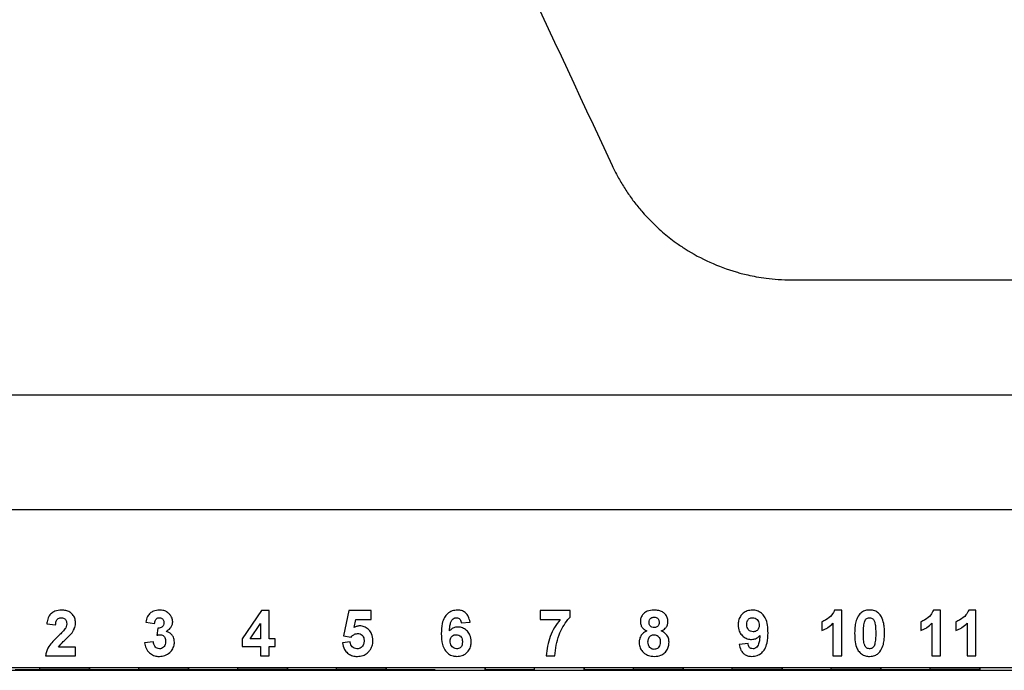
# Model space of a CAD drawing. Header units: millimetres. Extents: x 51 to 353, y -23 to 217.
# Tile 45 of 147: x 141.27 to 151.22, y 92.5 to 99.07. Entities that reach past the tile are written whole.
import ezdxf

# ---------------------------------------------------------------- set-up
doc = ezdxf.new("R2010")
doc.units = ezdxf.units.MM

msp = doc.modelspace()

# ---------------------------------------------------------------- linework, layer by layer
at = {"color": 7, "linetype": 'Continuous', "lineweight": 25}
for p, q in [((149.0688, 96.4431), (162.5517, 96.4431)), ((168.6717, 95.2779), (136.8804, 95.2779)), ((140.4933, 94.1229), (158.2002, 94.1229)), ((141.2775, 94.1229), (142.4559, 94.1229)), ((142.2831, 94.1229), (143.6559, 94.1229)), ((143.4831, 94.1229), (144.8559, 94.1229)), ((144.6831, 94.1229), (146.0559, 94.1229)), ((146.0909, 94.1229), (147.2559, 94.1229)), ((147.2909, 94.1229), (148.4559, 94.1229)), ((148.4909, 94.1229), (149.6559, 94.1229)), ((149.6635, 94.1229), (150.8559, 94.1229)), ((150.8635, 94.1229), (152.0559, 94.1229)), ((143.7123, 93.0992), (143.5168, 92.8145)), ((143.7895, 93.0992), (143.7123, 93.0992)), ((143.7895, 92.8147), (143.7895, 93.0992)), ((144.5939, 93.0992), (144.5406, 92.8434)), ((144.8191, 93.0992), (144.5939, 93.0992)), ((144.8191, 93.0103), (144.8191, 93.0992)), ((146.831, 93.0992), (146.5287, 93.0992)), ((146.5287, 93.0992), (146.5287, 93.0103)), ((146.831, 93.034), (146.831, 93.0992)), ((149.5761, 93.1052), (149.5048, 93.1052)), ((149.5761, 92.6429), (149.5761, 93.1052)), ((150.5761, 93.1052), (150.5048, 93.1052)), ((150.5761, 92.6429), (150.5761, 93.1052)), ((150.9317, 93.1052), (150.8604, 93.1052)), ((150.9317, 92.6429), (150.9317, 93.1052)), ((141.5406, 92.9657), (141.6295, 92.957)), ((142.5406, 92.9822), (142.6295, 92.9688)), ((143.5948, 92.8147), (143.7006, 92.9687)), ((143.7006, 92.9687), (143.7006, 92.8147)), ((144.6471, 92.9278), (144.6652, 93.0103)), ((144.6652, 93.0103), (144.8191, 93.0103)), ((145.7302, 92.9748), (145.8191, 92.9845)), ((146.5287, 93.0103), (146.7303, 93.0103)), ((149.3746, 92.9866), (149.3746, 92.8977)), ((149.4872, 92.972), (149.4872, 92.6429)), ((150.3746, 92.9866), (150.3746, 92.8977)), ((150.4872, 92.972), (150.4872, 92.6429)), ((150.7302, 92.9866), (150.7302, 92.8977)), ((150.8428, 92.972), (150.8428, 92.6429)), ((142.6615, 92.9214), (142.6532, 92.8497)), ((142.6176, 92.7851), (142.5287, 92.7742)), ((143.5168, 92.8145), (143.5168, 92.7377)), ((143.7006, 92.8147), (143.5948, 92.8147)), ((143.8488, 92.8147), (143.7895, 92.8147)), ((143.8488, 92.7377), (143.8488, 92.8147)), ((144.6058, 92.7851), (144.5287, 92.7751)), ((144.5406, 92.8434), (144.6182, 92.8325)), ((148.6295, 92.7673), (148.5406, 92.7575)), ((141.831, 92.7318), (141.6592, 92.7318)), ((141.831, 92.6429), (141.831, 92.7318)), ((143.5168, 92.7377), (143.7006, 92.7377)), ((143.7006, 92.7377), (143.7006, 92.6429)), ((143.7895, 92.6429), (143.7895, 92.7377)), ((143.7895, 92.7377), (143.8488, 92.7377)), ((141.5287, 92.6429), (141.831, 92.6429)), ((143.7006, 92.6429), (143.7895, 92.6429)), ((146.588, 92.6429), (146.6769, 92.6429)), ((149.4872, 92.6429), (149.5761, 92.6429)), ((150.4872, 92.6429), (150.5761, 92.6429)), ((150.8428, 92.6429), (150.9317, 92.6429)), ((140.2197, 92.4962), (153.2197, 92.4962)), ((141.6892, 92.5229), (140.6892, 92.5229)), ((141.4669, 92.5228), (141.4669, 92.5026)), ((141.9726, 92.5039), (141.4669, 92.5039)), ((142.6892, 92.5229), (141.6892, 92.5229)), ((141.9726, 92.5028), (141.9726, 92.5229)), ((141.9726, 92.5228), (141.9726, 92.5026)), ((141.9726, 92.5026), (141.9726, 92.5028)), ((142.4669, 92.5026), (141.9726, 92.5026)), ((142.4669, 92.5228), (142.4669, 92.5026)), ((142.9726, 92.5039), (142.4669, 92.5039)), ((143.6892, 92.5229), (142.6892, 92.5229)), ((142.9726, 92.5028), (142.9726, 92.5229)), ((142.9726, 92.5228), (142.9726, 92.5026)), ((142.9726, 92.5026), (142.9726, 92.5028)), ((143.4669, 92.5026), (142.9726, 92.5026)), ((143.4669, 92.5228), (143.4669, 92.5026)), ((143.9726, 92.5039), (143.4669, 92.5039)), ((144.6892, 92.5229), (143.6892, 92.5229)), ((143.9726, 92.5028), (143.9726, 92.5229)), ((143.9726, 92.5228), (143.9726, 92.5026)), ((144.4669, 92.5026), (143.9726, 92.5026)), ((144.4669, 92.5228), (144.4669, 92.5026)), ((144.9726, 92.5039), (144.4669, 92.5039)), ((145.6892, 92.5229), (144.6892, 92.5229)), ((144.9726, 92.5028), (144.9726, 92.5229)), ((144.9726, 92.5228), (144.9726, 92.5026)), ((144.9726, 92.5026), (144.9726, 92.5028)), ((145.4669, 92.5026), (144.9726, 92.5026)), ((146.6886, 92.5229), (145.6892, 92.5229)), ((145.9726, 92.5028), (145.9726, 92.5229)), ((145.9726, 92.5228), (145.9726, 92.5026)), ((146.4669, 92.5026), (145.9726, 92.5026)), ((146.4669, 92.5228), (146.4669, 92.5026)), ((147.6892, 92.5229), (146.6886, 92.5229)), ((146.9726, 92.5028), (146.9726, 92.5229)), ((146.9726, 92.5228), (146.9726, 92.5026)), ((146.9726, 92.5026), (146.9726, 92.5028)), ((147.4669, 92.5026), (146.9726, 92.5026)), ((147.4669, 92.5228), (147.4669, 92.5026)), ((147.9726, 92.5039), (147.4669, 92.5039)), ((148.6892, 92.5229), (147.6892, 92.5229)), ((147.9726, 92.5028), (147.9726, 92.5229)), ((147.9726, 92.5228), (147.9726, 92.5026)), ((148.4669, 92.5026), (147.9726, 92.5026)), ((148.4669, 92.5228), (148.4669, 92.5026)), ((148.9726, 92.5039), (148.4669, 92.5039)), ((149.6892, 92.5229), (148.6892, 92.5229)), ((148.9726, 92.5028), (148.9726, 92.5229)), ((148.9726, 92.5228), (148.9726, 92.5026)), ((148.9726, 92.5026), (148.9726, 92.5028)), ((149.4669, 92.5026), (148.9726, 92.5026)), ((149.4669, 92.5228), (149.4669, 92.5026)), ((149.9726, 92.5039), (149.4669, 92.5039)), ((150.6892, 92.5229), (149.6892, 92.5229)), ((149.9726, 92.5028), (149.9726, 92.5229)), ((149.9726, 92.5228), (149.9726, 92.5026)), ((149.9726, 92.5026), (149.9726, 92.5028)), ((150.4669, 92.5026), (149.9726, 92.5026)), ((150.4669, 92.5228), (150.4669, 92.5026)), ((150.9726, 92.5039), (150.4669, 92.5039)), ((151.6892, 92.5229), (150.6892, 92.5229)), ((150.9726, 92.5028), (150.9726, 92.5229)), ((150.9726, 92.5228), (150.9726, 92.5026)), ((150.9726, 92.5026), (150.9726, 92.5028))]:
    msp.add_line(p, q, dxfattribs=at)
at = {"color": 8, "linetype": 'Continuous', "lineweight": 25}
msp.add_line((141.4669, 92.5026), (141.2197, 92.5026), dxfattribs=at)
at = {"color": 7, "linetype": 'Continuous', "lineweight": 25}
msp.add_open_spline([(145.1849, 102.0394), (145.8761, 100.5579), (146.5665, 99.0771), (147.256, 97.5978)], degree=3, dxfattribs=at)
for points, knots in [([(147.256, 97.5978), (147.2651, 97.5788), (147.2833, 97.5408), (147.3128, 97.4849), (147.3439, 97.43), (147.3768, 97.3762), (147.4112, 97.3236), (147.4473, 97.272), (147.4848, 97.2217), (147.5239, 97.1727), (147.5714, 97.1167), (147.6494, 97.0318), (147.76, 96.9272), (147.8841, 96.8294), (148.041, 96.7231), (148.2409, 96.6153), (148.4352, 96.5435), (148.5653, 96.5073), (148.6326, 96.4909), (148.7169, 96.4736), (148.8186, 96.4578), (148.9378, 96.4455), (149.0232, 96.444), (149.0688, 96.4432)], [0, 0, 0, 0, 0.027925, 0.055814, 0.083668, 0.111486, 0.13927, 0.167017, 0.194728, 0.222401, 0.250035, 0.291913, 0.374953, 0.451134, 0.500675, 0.625499, 0.750395, 0.77346, 0.803942, 0.841839, 0.887149, 0.939868, 1, 1, 1, 1]), ([(141.6891, 93.1052), (141.6665, 93.1031), (141.6298, 93.0999), (141.5854, 93.0735), (141.5561, 93.0368), (141.5446, 92.9982), (141.5415, 92.973), (141.5406, 92.9657)], [0, 0, 0, 0, 0.295363, 0.479511, 0.664924, 0.902479, 1, 1, 1, 1]), ([(141.831, 92.9794), (141.8297, 92.994), (141.8273, 93.0233), (141.8046, 93.0601), (141.7727, 93.0874), (141.7329, 93.1029), (141.7039, 93.1044), (141.6891, 93.1052)], [0, 0, 0, 0, 0.204396, 0.410791, 0.591274, 0.79069, 1, 1, 1, 1]), ([(142.6795, 93.1052), (142.6589, 93.1031), (142.6248, 93.0997), (142.5833, 93.0745), (142.5534, 93.0361), (142.5454, 93.0025), (142.5406, 92.9822)], [0, 0, 0, 0, 0.300315, 0.497732, 0.696361, 1, 1, 1, 1]), ([(142.7815, 93.0636), (142.7747, 93.0701), (142.758, 93.086), (142.7227, 93.1023), (142.6943, 93.1042), (142.6795, 93.1052)], [0, 0, 0, 0, 0.250154, 0.608775, 1, 1, 1, 1]), ([(142.8132, 92.9866), (142.8128, 92.9938), (142.8118, 93.0126), (142.8011, 93.0399), (142.7876, 93.0562), (142.7815, 93.0636)], [0, 0, 0, 0, 0.251985, 0.664982, 1, 1, 1, 1]), ([(145.6922, 93.1052), (145.674, 93.1036), (145.6373, 93.1005), (145.5916, 93.0717), (145.5554, 93.0275), (145.532, 92.9579), (145.5299, 92.9016), (145.5287, 92.8678)], [0, 0, 0, 0, 0.167169, 0.336126, 0.481378, 0.688426, 1, 1, 1, 1]), ([(145.8191, 92.9845), (145.8147, 93.0044), (145.8073, 93.0375), (145.7782, 93.0759), (145.7442, 93.0979), (145.7138, 93.1047), (145.6967, 93.1051), (145.6922, 93.1052)], [0, 0, 0, 0, 0.31333, 0.522835, 0.733021, 0.931239, 1, 1, 1, 1]), ([(147.6798, 93.1052), (147.6555, 93.1035), (147.6181, 93.1009), (147.5751, 93.0735), (147.5512, 93.043), (147.5414, 93.0124), (147.5408, 92.9941), (147.5406, 92.9881)], [0, 0, 0, 0, 0.351149, 0.540437, 0.730122, 0.912182, 1, 1, 1, 1]), ([(147.8191, 92.9881), (147.8179, 93.0018), (147.8155, 93.0294), (147.7937, 93.0638), (147.7635, 93.0882), (147.7248, 93.103), (147.6958, 93.1044), (147.6798, 93.1052)], [0, 0, 0, 0, 0.200321, 0.402624, 0.576069, 0.765668, 1, 1, 1, 1]), ([(148.6738, 93.1052), (148.6556, 93.1037), (148.6223, 93.1009), (148.5796, 93.0761), (148.5489, 93.0417), (148.5311, 92.9992), (148.5295, 92.9691), (148.5287, 92.9547)], [0, 0, 0, 0, 0.231022, 0.423605, 0.615856, 0.815389, 1, 1, 1, 1]), ([(148.831, 92.8738), (148.8301, 92.8996), (148.8285, 92.9514), (148.8113, 93.0193), (148.7753, 93.0678), (148.7344, 93.096), (148.6981, 93.1045), (148.6783, 93.105), (148.6738, 93.1052)], [0, 0, 0, 0, 0.245983, 0.493967, 0.652452, 0.811075, 0.95751, 1, 1, 1, 1]), ([(149.5048, 93.1052), (149.4963, 93.0881), (149.4762, 93.0475), (149.4262, 93.0097), (149.3885, 92.9928), (149.3746, 92.9866)], [0, 0, 0, 0, 0.313512, 0.746014, 1, 1, 1, 1]), ([(149.8576, 93.1052), (149.8477, 93.1047), (149.823, 93.1035), (149.784, 93.0905), (149.7629, 93.069), (149.7523, 93.0582)], [0, 0, 0, 0, 0.251444, 0.622344, 1, 1, 1, 1]), ([(149.9634, 93.0576), (149.9529, 93.0684), (149.9319, 93.09), (149.8928, 93.1035), (149.8677, 93.1047), (149.8576, 93.1052)], [0, 0, 0, 0, 0.371951, 0.746728, 1, 1, 1, 1]), ([(150.5048, 93.1052), (150.4963, 93.0881), (150.4762, 93.0475), (150.4262, 93.0097), (150.3885, 92.9928), (150.3746, 92.9866)], [0, 0, 0, 0, 0.313512, 0.746014, 1, 1, 1, 1]), ([(150.8604, 93.1052), (150.852, 93.0881), (150.8318, 93.0475), (150.7818, 93.0097), (150.7442, 92.9928), (150.7302, 92.9866)], [0, 0, 0, 0, 0.313512, 0.746014, 1, 1, 1, 1]), ([(141.6295, 92.957), (141.6306, 92.9687), (141.6324, 92.9866), (141.6428, 93.0086), (141.656, 93.0209), (141.6717, 93.0273), (141.6822, 93.0278), (141.6872, 93.0281)], [0, 0, 0, 0, 0.340682, 0.517654, 0.696495, 0.852607, 1, 1, 1, 1]), ([(141.6872, 93.0281), (141.6953, 93.0275), (141.7088, 93.0264), (141.7248, 93.0161), (141.7349, 93.0035), (141.7412, 92.9868), (141.7418, 92.9744), (141.7421, 92.9674)], [0, 0, 0, 0, 0.258332, 0.429838, 0.601394, 0.774908, 1, 1, 1, 1]), ([(141.7421, 92.9674), (141.7418, 92.9627), (141.741, 92.9487), (141.7344, 92.9305), (141.7271, 92.9183), (141.7245, 92.914)], [0, 0, 0, 0, 0.252057, 0.736239, 1, 1, 1, 1]), ([(141.7862, 92.8635), (141.7924, 92.872), (141.805, 92.8891), (141.8233, 92.924), (141.8305, 92.9555), (141.8309, 92.9765), (141.831, 92.9794)], [0, 0, 0, 0, 0.2513, 0.502995, 0.930606, 1, 1, 1, 1]), ([(142.6295, 92.9688), (142.6316, 92.9812), (142.6347, 92.9991), (142.6498, 93.0175), (142.664, 93.0266), (142.6749, 93.0276), (142.6802, 93.0281)], [0, 0, 0, 0, 0.4269303, 0.6215558, 0.8174349, 1, 1, 1, 1]), ([(142.7243, 92.9788), (142.7236, 92.9703), (142.7224, 92.9559), (142.7115, 92.9385), (142.6969, 92.9268), (142.6792, 92.9216), (142.667, 92.9215), (142.6615, 92.9214)], [0, 0, 0, 0, 0.261407, 0.441018, 0.621373, 0.829882, 1, 1, 1, 1]), ([(142.6802, 93.0281), (142.6867, 93.0275), (142.6977, 93.0265), (142.7107, 93.0173), (142.7191, 93.0061), (142.7237, 92.9928), (142.7241, 92.9834), (142.7243, 92.9788)], [0, 0, 0, 0, 0.257136, 0.439975, 0.622287, 0.816455, 1, 1, 1, 1]), ([(142.7467, 92.8895), (142.762, 92.8991), (142.7863, 92.9145), (142.8076, 92.9483), (142.8127, 92.9716), (142.8131, 92.9844), (142.8132, 92.9866)], [0, 0, 0, 0, 0.431908, 0.688585, 0.945733, 1, 1, 1, 1]), ([(145.6108, 92.8946), (145.6119, 92.9085), (145.6141, 92.9363), (145.6205, 92.9728), (145.6325, 93.0013), (145.6481, 93.0177), (145.6646, 93.0267), (145.6757, 93.0277), (145.6809, 93.0281)], [0, 0, 0, 0, 0.251779, 0.504099, 0.668858, 0.80096, 0.906607, 1, 1, 1, 1]), ([(145.6809, 93.0281), (145.688, 93.0274), (145.7, 93.0263), (145.714, 93.0165), (145.724, 93.0029), (145.7284, 92.9881), (145.7298, 92.9779), (145.7302, 92.9748)], [0, 0, 0, 0, 0.2626535, 0.4392004, 0.6154438, 0.8825072, 1, 1, 1, 1]), ([(146.7303, 93.0103), (146.7103, 92.9834), (146.6702, 92.9296), (146.6113, 92.8085), (146.5973, 92.7089), (146.588, 92.6429)], [0, 0, 0, 0, 0.251544, 0.503196, 1, 1, 1, 1]), ([(146.6769, 92.6429), (146.6796, 92.6789), (146.6852, 92.7508), (146.7247, 92.8766), (146.7751, 92.9734), (146.8232, 93.0256), (146.831, 93.034)], [0, 0, 0, 0, 0.252045, 0.503514, 0.919614, 1, 1, 1, 1]), ([(147.5406, 92.9881), (147.5418, 92.9755), (147.5442, 92.9524), (147.562, 92.9229), (147.5843, 92.9046), (147.6006, 92.8972), (147.6073, 92.8942)], [0, 0, 0, 0, 0.305615, 0.562777, 0.819917, 1, 1, 1, 1]), ([(147.6295, 92.9812), (147.6301, 92.9893), (147.6312, 93.0029), (147.6417, 93.0191), (147.6543, 93.0291), (147.668, 93.0335), (147.6767, 93.0339), (147.6804, 93.034)], [0, 0, 0, 0, 0.292396, 0.487796, 0.683465, 0.866322, 1, 1, 1, 1]), ([(147.6796, 92.9274), (147.6722, 92.928), (147.6599, 92.929), (147.6451, 92.9384), (147.6359, 92.95), (147.6302, 92.9648), (147.6297, 92.9754), (147.6295, 92.9812)], [0, 0, 0, 0, 0.262869, 0.439214, 0.615781, 0.793154, 1, 1, 1, 1]), ([(147.7302, 92.9814), (147.7297, 92.9736), (147.7288, 92.9605), (147.7198, 92.9441), (147.7079, 92.9337), (147.6938, 92.9281), (147.6842, 92.9276), (147.6796, 92.9274)], [0, 0, 0, 0, 0.277621, 0.466396, 0.655779, 0.833345, 1, 1, 1, 1]), ([(147.6804, 93.034), (147.6877, 93.0334), (147.7, 93.0323), (147.7148, 93.0225), (147.7244, 93.0103), (147.7296, 92.996), (147.73, 92.9861), (147.7302, 92.9814)], [0, 0, 0, 0, 0.264602, 0.449894, 0.634514, 0.829914, 1, 1, 1, 1]), ([(147.7517, 92.8942), (147.7664, 92.9019), (147.7906, 92.9146), (147.8122, 92.9467), (147.8185, 92.9709), (147.819, 92.9848), (147.8191, 92.9881)], [0, 0, 0, 0, 0.398759, 0.658876, 0.919366, 1, 1, 1, 1]), ([(148.6176, 92.9586), (148.6181, 92.9693), (148.619, 92.986), (148.6283, 93.007), (148.6414, 93.0189), (148.6576, 93.0268), (148.6694, 93.0277), (148.6757, 93.0281)], [0, 0, 0, 0, 0.311761, 0.483631, 0.657146, 0.817577, 1, 1, 1, 1]), ([(148.6757, 93.0281), (148.6849, 93.027), (148.7021, 93.0249), (148.7227, 93.0094), (148.7372, 92.9887), (148.7418, 92.9683), (148.742, 92.9558), (148.7421, 92.9524)], [0, 0, 0, 0, 0.243443, 0.455646, 0.6669653, 0.9090947, 1, 1, 1, 1]), ([(149.3746, 92.8977), (149.3851, 92.902), (149.4062, 92.9106), (149.4456, 92.9334), (149.4706, 92.9566), (149.4872, 92.972)], [0, 0, 0, 0, 0.250756, 0.501665, 1, 1, 1, 1]), ([(149.7523, 93.0582), (149.741, 93.0392), (149.7205, 93.0045), (149.7087, 92.9397), (149.7073, 92.8967), (149.7065, 92.8718)], [0, 0, 0, 0, 0.336633, 0.616306, 1, 1, 1, 1]), ([(149.7954, 92.8709), (149.7955, 92.8803), (149.7957, 92.899), (149.7969, 92.9366), (149.8019, 92.9643), (149.8053, 92.9827)], [0, 0, 0, 0, 0.250466, 0.50096, 1, 1, 1, 1]), ([(149.8053, 92.9827), (149.8073, 92.9886), (149.8113, 93.0004), (149.8218, 93.016), (149.8373, 93.0252), (149.8498, 93.0278), (149.8564, 93.0281), (149.8576, 93.0281)], [0, 0, 0, 0, 0.247884, 0.498573, 0.735208, 0.948623, 1, 1, 1, 1]), ([(149.8576, 93.0281), (149.8648, 93.0273), (149.877, 93.026), (149.8919, 93.0166), (149.9045, 92.9995), (149.9156, 92.9679), (149.9193, 92.9225), (149.9197, 92.8882), (149.9199, 92.8709)], [0, 0, 0, 0, 0.114302, 0.193991, 0.273778, 0.449932, 0.722587, 1, 1, 1, 1]), ([(150.0088, 92.8709), (150.0085, 92.8872), (150.0079, 92.9199), (150.0005, 92.9755), (149.9873, 93.0238), (149.9686, 93.0503), (149.9634, 93.0576)], [0, 0, 0, 0, 0.250737, 0.501682, 0.863065, 1, 1, 1, 1]), ([(150.3746, 92.8977), (150.3851, 92.902), (150.4062, 92.9106), (150.4456, 92.9334), (150.4706, 92.9566), (150.4872, 92.972)], [0, 0, 0, 0, 0.250756, 0.501665, 1, 1, 1, 1]), ([(150.7302, 92.8977), (150.7407, 92.902), (150.7618, 92.9106), (150.8012, 92.9334), (150.8262, 92.9566), (150.8428, 92.972)], [0, 0, 0, 0, 0.250756, 0.501665, 1, 1, 1, 1]), ([(141.7245, 92.914), (141.7191, 92.9073), (141.7085, 92.8937), (141.6844, 92.8692), (141.666, 92.8513), (141.6537, 92.8394)], [0, 0, 0, 0, 0.250803, 0.501126, 1, 1, 1, 1]), ([(141.6592, 92.7318), (141.6747, 92.7505), (141.7019, 92.7835), (141.7492, 92.8224), (141.7738, 92.8498), (141.7862, 92.8635)], [0, 0, 0, 0, 0.3974028, 0.6982969, 1, 1, 1, 1]), ([(142.831, 92.7814), (142.8293, 92.7982), (142.8264, 92.8268), (142.8029, 92.8605), (142.7763, 92.8809), (142.7559, 92.8868), (142.7467, 92.8895)], [0, 0, 0, 0, 0.335585, 0.57192, 0.808405, 1, 1, 1, 1]), ([(144.6182, 92.8325), (144.6224, 92.8373), (144.6334, 92.8499), (144.6551, 92.865), (144.6741, 92.8671), (144.6829, 92.8681)], [0, 0, 0, 0, 0.25238, 0.657532, 1, 1, 1, 1]), ([(144.7041, 92.9451), (144.699, 92.9449), (144.6889, 92.9444), (144.6692, 92.9397), (144.6559, 92.9326), (144.6471, 92.9278)], [0, 0, 0, 0, 0.251589, 0.503922, 1, 1, 1, 1]), ([(144.6829, 92.8681), (144.692, 92.8673), (144.7081, 92.866), (144.7278, 92.853), (144.7414, 92.8353), (144.7473, 92.8142), (144.7478, 92.7998), (144.748, 92.7933)], [0, 0, 0, 0, 0.2405653, 0.4263743, 0.6126384, 0.8281498, 1, 1, 1, 1]), ([(144.8369, 92.7953), (144.8349, 92.8188), (144.8314, 92.8585), (144.7999, 92.9054), (144.7624, 92.9349), (144.7275, 92.9445), (144.7082, 92.945), (144.7041, 92.9451)], [0, 0, 0, 0, 0.312668, 0.526683, 0.740668, 0.944246, 1, 1, 1, 1]), ([(145.5287, 92.8678), (145.5301, 92.83), (145.5322, 92.7736), (145.56, 92.7027), (145.5977, 92.6621), (145.6426, 92.6397), (145.6726, 92.6378), (145.6856, 92.6369)], [0, 0, 0, 0, 0.358369, 0.535469, 0.714188, 0.876664, 1, 1, 1, 1]), ([(145.6944, 92.9333), (145.6864, 92.9328), (145.6667, 92.9317), (145.6363, 92.9198), (145.6194, 92.903), (145.6108, 92.8946)], [0, 0, 0, 0, 0.252088, 0.622924, 1, 1, 1, 1]), ([(145.831, 92.7877), (145.8289, 92.81), (145.8253, 92.8483), (145.7936, 92.8932), (145.756, 92.922), (145.7202, 92.9325), (145.6996, 92.9331), (145.6944, 92.9333)], [0, 0, 0, 0, 0.297283, 0.509697, 0.721792, 0.929374, 1, 1, 1, 1]), ([(147.6073, 92.8942), (147.5913, 92.8859), (147.5635, 92.8715), (147.5391, 92.8338), (147.5297, 92.8026), (147.529, 92.7834), (147.5287, 92.777)], [0, 0, 0, 0, 0.355197, 0.615122, 0.873681, 1, 1, 1, 1]), ([(147.831, 92.7808), (147.8297, 92.795), (147.8273, 92.8235), (147.8056, 92.8595), (147.7783, 92.8822), (147.7593, 92.8908), (147.7517, 92.8942)], [0, 0, 0, 0, 0.287143, 0.576136, 0.82955, 1, 1, 1, 1]), ([(148.5287, 92.9547), (148.5306, 92.9329), (148.5339, 92.8958), (148.5635, 92.8516), (148.5995, 92.8225), (148.6357, 92.8099), (148.6579, 92.8091), (148.6644, 92.8088)], [0, 0, 0, 0, 0.291491, 0.495893, 0.699853, 0.912085, 1, 1, 1, 1]), ([(148.6805, 92.8859), (148.6712, 92.8868), (148.6555, 92.8885), (148.6365, 92.901), (148.6234, 92.9185), (148.6182, 92.9389), (148.6178, 92.953), (148.6176, 92.9586)], [0, 0, 0, 0, 0.25306, 0.431787, 0.611168, 0.845704, 1, 1, 1, 1]), ([(148.667, 92.6369), (148.6853, 92.6385), (148.7222, 92.6416), (148.7681, 92.6705), (148.8042, 92.7148), (148.8277, 92.7841), (148.8298, 92.8402), (148.831, 92.8738)], [0, 0, 0, 0, 0.1682204, 0.3382953, 0.4828934, 0.6899464, 1, 1, 1, 1]), ([(148.7421, 92.9524), (148.7413, 92.9417), (148.7401, 92.9247), (148.7278, 92.9047), (148.7128, 92.893), (148.6963, 92.8866), (148.6851, 92.8861), (148.6805, 92.8859)], [0, 0, 0, 0, 0.312595, 0.492421, 0.671812, 0.864185, 1, 1, 1, 1]), ([(149.7065, 92.8718), (149.7074, 92.8421), (149.709, 92.7883), (149.7252, 92.72), (149.7566, 92.6751), (149.7936, 92.6481), (149.8295, 92.6379), (149.8511, 92.6372), (149.8576, 92.6369)], [0, 0, 0, 0, 0.2828164, 0.5113804, 0.6532568, 0.7948313, 0.9377571, 1, 1, 1, 1]), ([(149.8576, 92.714), (149.8507, 92.7147), (149.8389, 92.7159), (149.8239, 92.7247), (149.8116, 92.741), (149.8, 92.7721), (149.7961, 92.8178), (149.7957, 92.8531), (149.7954, 92.8709)], [0, 0, 0, 0, 0.110132, 0.189502, 0.26931, 0.43338, 0.714025, 1, 1, 1, 1]), ([(149.9199, 92.8709), (149.9198, 92.8615), (149.9196, 92.8428), (149.9184, 92.8054), (149.9134, 92.7777), (149.91, 92.7594)], [0, 0, 0, 0, 0.250457, 0.500942, 1, 1, 1, 1]), ([(149.963, 92.6839), (149.9743, 92.7031), (149.995, 92.7383), (150.0066, 92.8032), (150.008, 92.8463), (150.0088, 92.8709)], [0, 0, 0, 0, 0.338515, 0.621935, 1, 1, 1, 1]), ([(141.6537, 92.8394), (141.6394, 92.8255), (141.6109, 92.7976), (141.5672, 92.7489), (141.5373, 92.6957), (141.5309, 92.6566), (141.5287, 92.6429)], [0, 0, 0, 0, 0.251267, 0.502762, 0.82528, 1, 1, 1, 1]), ([(142.5287, 92.7742), (142.5323, 92.7552), (142.5394, 92.717), (142.5742, 92.6718), (142.6184, 92.6449), (142.6543, 92.6374), (142.6738, 92.637), (142.6783, 92.6369)], [0, 0, 0, 0, 0.256971, 0.516518, 0.737897, 0.939408, 1, 1, 1, 1]), ([(142.6801, 92.714), (142.672, 92.7149), (142.6569, 92.7167), (142.6391, 92.7302), (142.6251, 92.75), (142.6198, 92.7694), (142.618, 92.7825), (142.6176, 92.7851)], [0, 0, 0, 0, 0.230518, 0.432278, 0.619661, 0.923763, 1, 1, 1, 1]), ([(142.6532, 92.8497), (142.656, 92.8505), (142.6618, 92.8523), (142.6735, 92.8551), (142.6825, 92.8558), (142.6885, 92.8562)], [0, 0, 0, 0, 0.2507863, 0.5017053, 1, 1, 1, 1]), ([(142.6783, 92.6369), (142.6973, 92.6385), (142.7355, 92.6416), (142.7831, 92.6716), (142.8169, 92.7124), (142.83, 92.7515), (142.8308, 92.7749), (142.831, 92.7814)], [0, 0, 0, 0, 0.2424325, 0.4872815, 0.6985564, 0.9163569, 1, 1, 1, 1]), ([(142.7421, 92.7872), (142.7414, 92.7768), (142.7402, 92.7588), (142.7277, 92.736), (142.7113, 92.7212), (142.6941, 92.7146), (142.6837, 92.7141), (142.6801, 92.714)], [0, 0, 0, 0, 0.289673, 0.499651, 0.709874, 0.898956, 1, 1, 1, 1]), ([(142.6885, 92.8562), (142.6956, 92.8554), (142.709, 92.8538), (142.7243, 92.8412), (142.7353, 92.8258), (142.7412, 92.8072), (142.7418, 92.7938), (142.7421, 92.7872)], [0, 0, 0, 0, 0.2168867, 0.4085301, 0.5871027, 0.7981411, 1, 1, 1, 1]), ([(144.5287, 92.7751), (144.5339, 92.7513), (144.5424, 92.7119), (144.5791, 92.6684), (144.6196, 92.6446), (144.6551, 92.6374), (144.675, 92.637), (144.68, 92.6369)], [0, 0, 0, 0, 0.318644, 0.5269, 0.735808, 0.93286, 1, 1, 1, 1]), ([(144.6763, 92.714), (144.6667, 92.7152), (144.6487, 92.7175), (144.6276, 92.7338), (144.6131, 92.754), (144.6078, 92.7722), (144.6061, 92.7828), (144.6058, 92.7851)], [0, 0, 0, 0, 0.261136, 0.488832, 0.706034, 0.935777, 1, 1, 1, 1]), ([(144.748, 92.7933), (144.7473, 92.7817), (144.7462, 92.7628), (144.734, 92.7393), (144.7177, 92.7248), (144.6978, 92.7154), (144.6834, 92.7145), (144.6763, 92.714)], [0, 0, 0, 0, 0.287812, 0.465298, 0.643363, 0.823991, 1, 1, 1, 1]), ([(144.8041, 92.6964), (144.8091, 92.7037), (144.8239, 92.7253), (144.8353, 92.7598), (144.8365, 92.7862), (144.8369, 92.7953)], [0, 0, 0, 0, 0.251384, 0.742653, 1, 1, 1, 1]), ([(145.6176, 92.7897), (145.6181, 92.7986), (145.6189, 92.8137), (145.6285, 92.8332), (145.6424, 92.8463), (145.6599, 92.8549), (145.6728, 92.8558), (145.6794, 92.8562)], [0, 0, 0, 0, 0.257366, 0.440346, 0.623594, 0.808563, 1, 1, 1, 1]), ([(145.6838, 92.714), (145.6747, 92.7151), (145.6578, 92.7173), (145.637, 92.7325), (145.6225, 92.7533), (145.6179, 92.7739), (145.6177, 92.7863), (145.6176, 92.7897)], [0, 0, 0, 0, 0.240919, 0.449968, 0.666723, 0.908409, 1, 1, 1, 1]), ([(145.6794, 92.8562), (145.6887, 92.8553), (145.7047, 92.8537), (145.7238, 92.8406), (145.7365, 92.8229), (145.7415, 92.8026), (145.7419, 92.7888), (145.7421, 92.7832)], [0, 0, 0, 0, 0.2539962, 0.4360591, 0.6190657, 0.8437296, 1, 1, 1, 1]), ([(145.7421, 92.7832), (145.7416, 92.7731), (145.7408, 92.7571), (145.7323, 92.7364), (145.7195, 92.7239), (145.7029, 92.7155), (145.6906, 92.7145), (145.6838, 92.714)], [0, 0, 0, 0, 0.291759, 0.46594, 0.641583, 0.803828, 1, 1, 1, 1]), ([(145.6856, 92.6369), (145.7038, 92.6384), (145.7371, 92.641), (145.7797, 92.6655), (145.8106, 92.6994), (145.8284, 92.7422), (145.8301, 92.7727), (145.831, 92.7877)], [0, 0, 0, 0, 0.231159, 0.421624, 0.611519, 0.809069, 1, 1, 1, 1]), ([(147.5287, 92.777), (147.5292, 92.7668), (147.5304, 92.7416), (147.5446, 92.702), (147.5668, 92.6808), (147.578, 92.67)], [0, 0, 0, 0, 0.252383, 0.621236, 1, 1, 1, 1]), ([(147.6176, 92.7855), (147.6191, 92.7972), (147.6215, 92.8163), (147.6345, 92.8377), (147.6483, 92.8496), (147.6637, 92.8554), (147.6744, 92.856), (147.6797, 92.8562)], [0, 0, 0, 0, 0.333696, 0.542922, 0.696061, 0.84929, 1, 1, 1, 1]), ([(147.6809, 92.7081), (147.674, 92.7086), (147.6601, 92.7098), (147.6425, 92.7205), (147.6289, 92.7358), (147.6192, 92.7578), (147.6182, 92.7753), (147.6176, 92.7855)], [0, 0, 0, 0, 0.184363, 0.370264, 0.533652, 0.728848, 1, 1, 1, 1]), ([(147.6797, 92.8562), (147.6868, 92.8556), (147.7012, 92.8544), (147.7191, 92.8432), (147.7325, 92.8273), (147.7408, 92.8073), (147.7416, 92.7923), (147.7421, 92.7845)], [0, 0, 0, 0, 0.200209, 0.402352, 0.57668, 0.780606, 1, 1, 1, 1]), ([(147.7421, 92.7845), (147.7415, 92.7735), (147.7405, 92.7554), (147.7297, 92.732), (147.7146, 92.717), (147.6972, 92.709), (147.6857, 92.7083), (147.6809, 92.7081)], [0, 0, 0, 0, 0.297028, 0.491872, 0.687792, 0.87002, 1, 1, 1, 1]), ([(147.6823, 92.6369), (147.7049, 92.6388), (147.7427, 92.6419), (147.7879, 92.6712), (147.8164, 92.707), (147.8295, 92.7458), (147.8306, 92.7708), (147.831, 92.7808)], [0, 0, 0, 0, 0.287628, 0.482398, 0.677095, 0.870494, 1, 1, 1, 1]), ([(148.6796, 92.714), (148.6724, 92.7146), (148.6603, 92.7157), (148.6461, 92.7252), (148.6355, 92.7394), (148.6312, 92.7544), (148.6298, 92.7648), (148.6295, 92.7673)], [0, 0, 0, 0, 0.262219, 0.437625, 0.613073, 0.906023, 1, 1, 1, 1]), ([(148.6644, 92.8088), (148.6724, 92.8093), (148.6922, 92.8103), (148.7231, 92.822), (148.7404, 92.8388), (148.7491, 92.8472)], [0, 0, 0, 0, 0.251322, 0.622146, 1, 1, 1, 1]), ([(148.7491, 92.8472), (148.748, 92.8334), (148.7457, 92.8058), (148.7392, 92.7691), (148.7271, 92.7404), (148.7112, 92.7239), (148.6949, 92.7152), (148.6844, 92.7144), (148.6796, 92.714)], [0, 0, 0, 0, 0.251794, 0.504018, 0.674489, 0.808438, 0.913312, 1, 1, 1, 1]), ([(144.68, 92.6369), (144.6995, 92.6385), (144.7348, 92.6413), (144.7776, 92.6655), (144.7959, 92.6869), (144.8041, 92.6964)], [0, 0, 0, 0, 0.4081824, 0.7365495, 1, 1, 1, 1]), ([(147.578, 92.67), (147.5856, 92.6646), (147.607, 92.6497), (147.6435, 92.6385), (147.6712, 92.6374), (147.6823, 92.6369)], [0, 0, 0, 0, 0.251811, 0.69984, 1, 1, 1, 1]), ([(148.5406, 92.7575), (148.5447, 92.738), (148.5515, 92.7064), (148.5772, 92.6688), (148.6074, 92.6473), (148.6388, 92.638), (148.6587, 92.6372), (148.667, 92.6369)], [0, 0, 0, 0, 0.306381, 0.498698, 0.691913, 0.870992, 1, 1, 1, 1]), ([(149.91, 92.7594), (149.908, 92.7534), (149.904, 92.7415), (149.8933, 92.7259), (149.8779, 92.7168), (149.8655, 92.7143), (149.859, 92.714), (149.8576, 92.714)], [0, 0, 0, 0, 0.249452, 0.501812, 0.736641, 0.947075, 1, 1, 1, 1]), ([(149.8576, 92.6369), (149.8676, 92.6374), (149.8924, 92.6386), (149.9315, 92.6517), (149.9525, 92.6731), (149.963, 92.6839)], [0, 0, 0, 0, 0.252309, 0.625272, 1, 1, 1, 1])]:
    msp.add_open_spline(points, degree=3, knots=knots, dxfattribs=at)

doc.saveas('drawing.dxf')
